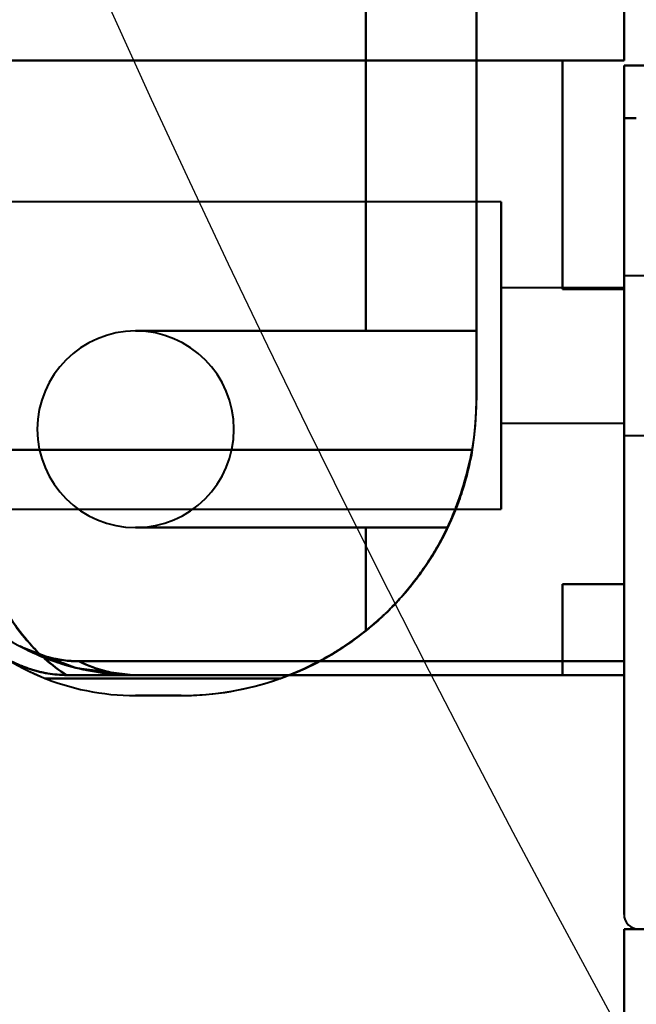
# Model space of a CAD drawing. Header units: millimetres. Extents: x -696 to 695, y -1041 to 611.
# Tile 3 of 90: x -560 to -535, y -290 to -250. Entities that reach past the tile are written whole.
import ezdxf

# ---------------------------------------------------------------- set-up
doc = ezdxf.new("R2010")
doc.units = ezdxf.units.MM
doc.layers.add('A-GENM', color=13, linetype='Continuous', lineweight=40)
doc.layers.add('G-IMPT', color=8, linetype='Continuous', lineweight=40)

# ---------------------------------------------------------------- blocks, each defined once
blk = doc.blocks.new('NEXA 400 CALQUES_dwg-748074-Niveau de réf_')
at = {"layer": 'G-IMPT'}
for p, q in [((-540, -257.415), (-564.498, -257.415)), ((-540, -257.415), (-564.498, -257.415)), ((-540, -257.415), (-564.498, -257.415)), ((-540, -257.415), (-564.498, -257.415)), ((-540, -257.415), (-540, -269.915)), ((-540, -257.415), (-540, -269.915)), ((-540, -257.415), (-540, -269.915)), ((-540, -257.415), (-540, -269.915)), ((-540, -257.415), (-540, -269.915)), ((-540, -257.415), (-540, -269.915)), ((-540, -257.415), (-540, -269.915)), ((-540, -257.415), (-540, -269.915)), ((-540, -269.915), (-540, -257.415)), ((-540, -269.915), (-540, -257.415)), ((-540, -269.915), (-540, -257.415)), ((-540, -269.915), (-540, -257.415)), ((-540, -269.915), (-540, -257.415)), ((-540, -269.915), (-540, -257.415)), ((-540, -269.915), (-540, -257.415)), ((-540, -269.915), (-540, -257.415)), ((-532.785, -260.415), (-535, -260.415)), ((-532.785, -260.415), (-535, -260.415)), ((-532.785, -260.415), (-535, -260.415)), ((-532.785, -260.415), (-535, -260.415)), ((-535, -260.415), (-535, -266.48)), ((-535, -260.415), (-535, -266.48)), ((-535, -260.415), (-535, -266.48)), ((-535, -260.415), (-535, -266.48)), ((-535, -266.915), (-535, -260.415)), ((-535, -266.915), (-535, -260.415)), ((-535, -266.915), (-535, -260.415)), ((-535, -266.915), (-535, -260.415)), ((-535, -266.915), (-535, -260.415)), ((-535, -266.915), (-535, -260.415)), ((-535, -266.915), (-535, -260.415)), ((-535, -266.915), (-535, -260.415)), ((-535, -260.915), (-540, -260.915)), ((-535, -260.915), (-540, -260.915)), ((-535, -260.915), (-540, -260.915)), ((-535, -260.915), (-540, -260.915)), ((-540, -260.915), (-540, -266.415)), ((-540, -260.915), (-540, -266.415)), ((-540, -260.915), (-540, -266.415)), ((-540, -260.915), (-540, -266.415)), ((-540, -260.915), (-540, -266.415)), ((-540, -260.915), (-540, -266.415)), ((-540, -260.915), (-540, -266.415)), ((-540, -260.915), (-540, -266.415)), ((-540, -266.415), (-540, -260.915)), ((-540, -266.415), (-540, -260.915)), ((-540, -266.415), (-540, -260.915)), ((-540, -266.415), (-540, -260.915)), ((-540, -266.415), (-540, -260.915)), ((-540, -266.415), (-540, -260.915)), ((-540, -266.415), (-540, -260.915)), ((-540, -266.415), (-540, -260.915)), ((-535, -260.851), (-535, -266.915)), ((-535, -260.851), (-535, -266.915)), ((-535, -260.851), (-535, -266.915)), ((-535, -260.851), (-535, -266.915)), ((-535, -260.915), (-535, -266.415)), ((-535, -260.915), (-535, -266.415)), ((-535, -260.915), (-535, -266.415)), ((-535, -260.915), (-535, -266.415)), ((-535, -260.915), (-535, -266.415)), ((-535, -260.915), (-535, -266.415)), ((-535, -260.915), (-535, -266.415)), ((-535, -260.915), (-535, -266.415)), ((-535, -266.415), (-535, -260.915)), ((-535, -266.415), (-535, -260.915)), ((-535, -266.415), (-535, -260.915)), ((-535, -266.415), (-535, -260.915)), ((-535, -266.415), (-535, -260.915)), ((-535, -266.415), (-535, -260.915)), ((-535, -266.415), (-535, -260.915)), ((-535, -266.415), (-535, -260.915)), ((-540, -266.415), (-535, -266.415)), ((-540, -266.415), (-535, -266.415)), ((-540, -266.415), (-535, -266.415)), ((-540, -266.415), (-535, -266.415)), ((-535, -266.48), (-535, -266.915)), ((-535, -266.48), (-535, -266.915)), ((-535, -266.48), (-535, -266.915)), ((-535, -266.48), (-535, -266.915)), ((-535, -266.915), (-532.785, -266.915)), ((-535, -266.915), (-532.785, -266.915)), ((-535, -266.915), (-532.785, -266.915)), ((-535, -266.915), (-532.785, -266.915)), ((-564.318, -269.915), (-540, -269.915)), ((-564.318, -269.915), (-540, -269.915)), ((-564.318, -269.915), (-540, -269.915)), ((-564.318, -269.915), (-540, -269.915)), ((-535, -276.105), (-535, -276.665)), ((-535, -276.105), (-535, -276.665)), ((-535, -276.105), (-535, -276.665)), ((-535, -276.105), (-535, -276.665)), ((-535, -276.665), (-535, -276.105)), ((-535, -276.665), (-535, -276.105)), ((-535, -276.665), (-535, -276.105)), ((-535, -276.665), (-535, -276.105)), ((-554.861, -276.665), (-535, -276.665)), ((-554.861, -276.665), (-535, -276.665))]:
    blk.add_line(p, q, dxfattribs=at)
at = {"layer": 'G-IMPT', "flags": 128}
for points in [[(-541, -265.485), (-541, -259.738), (-541, -253.992), (-541, -248.246), (-541, -242.5)], [(-541, -242.5), (-541, -248.246), (-541, -253.992), (-541, -259.738), (-541, -265.485)], [(-541, -265.485), (-541, -259.738), (-541, -253.992), (-541, -248.246), (-541, -242.5)], [(-541, -242.5), (-541, -248.246), (-541, -253.992), (-541, -259.738), (-541, -265.485)], [(-541, -242.5), (-541, -248.246), (-541, -253.992), (-541, -259.738), (-541, -265.485)], [(-541, -265.485), (-541, -259.738), (-541, -253.992), (-541, -248.246), (-541, -242.5)], [(-541, -242.5), (-541, -248.246), (-541, -253.992), (-541, -259.738), (-541, -265.485)], [(-541, -265.485), (-541, -259.738), (-541, -253.992), (-541, -248.246), (-541, -242.5)], [(-545.5, -262.665), (-545.5, -258.663), (-545.5, -254.661), (-545.5, -250.659), (-545.5, -246.657)], [(-545.5, -246.657), (-545.5, -250.659), (-545.5, -254.661), (-545.5, -258.663), (-545.5, -262.665)], [(-545.5, -262.665), (-545.5, -258.663), (-545.5, -254.661), (-545.5, -250.659), (-545.5, -246.657)], [(-545.5, -246.657), (-545.5, -250.659), (-545.5, -254.661), (-545.5, -258.663), (-545.5, -262.665)], [(-545.5, -262.665), (-545.5, -258.663), (-545.5, -254.661), (-545.5, -250.659), (-545.5, -246.657)], [(-545.5, -246.657), (-545.5, -250.659), (-545.5, -254.661), (-545.5, -258.663), (-545.5, -262.665)], [(-545.5, -262.665), (-545.5, -258.663), (-545.5, -254.661), (-545.5, -250.659), (-545.5, -246.657)], [(-545.5, -246.657), (-545.5, -250.659), (-545.5, -254.661), (-545.5, -258.663), (-545.5, -262.665)], [(-545.5, -262.665), (-545.5, -258.663), (-545.5, -254.661), (-545.5, -250.659), (-545.5, -246.657)], [(-545.5, -246.657), (-545.5, -250.659), (-545.5, -254.661), (-545.5, -258.663), (-545.5, -262.665)], [(-545.5, -262.665), (-545.5, -258.663), (-545.5, -254.661), (-545.5, -250.659), (-545.5, -246.657)], [(-545.5, -246.657), (-545.5, -250.659), (-545.5, -254.661), (-545.5, -258.663), (-545.5, -262.665)], [(-545.5, -262.665), (-545.5, -258.663), (-545.5, -254.661), (-545.5, -250.659), (-545.5, -246.657)], [(-545.5, -246.657), (-545.5, -250.659), (-545.5, -254.661), (-545.5, -258.663), (-545.5, -262.665)], [(-545.5, -262.665), (-545.5, -258.663), (-545.5, -254.661), (-545.5, -250.659), (-545.5, -246.657)], [(-545.5, -246.657), (-545.5, -250.659), (-545.5, -254.661), (-545.5, -258.663), (-545.5, -262.665)], [(-541, -262.665), (-541, -259.374), (-541, -256.083), (-541, -252.791), (-541, -249.5)], [(-541, -265.485), (-541, -261.488), (-541, -257.492), (-541, -253.496), (-541, -249.5)], [(-541, -249.5), (-541, -252.791), (-541, -256.083), (-541, -259.374), (-541, -262.665)], [(-541, -249.5), (-541, -253.496), (-541, -257.492), (-541, -261.488), (-541, -265.485)], [(-541, -262.665), (-541, -259.374), (-541, -256.083), (-541, -252.791), (-541, -249.5)], [(-541, -265.485), (-541, -261.488), (-541, -257.492), (-541, -253.496), (-541, -249.5)], [(-541, -249.5), (-541, -252.791), (-541, -256.083), (-541, -259.374), (-541, -262.665)], [(-541, -249.5), (-541, -253.496), (-541, -257.492), (-541, -261.488), (-541, -265.485)], [(-541, -262.665), (-541, -259.374), (-541, -256.083), (-541, -252.791), (-541, -249.5)], [(-541, -249.5), (-541, -253.496), (-541, -257.492), (-541, -261.488), (-541, -265.485)], [(-541, -265.485), (-541, -261.488), (-541, -257.492), (-541, -253.496), (-541, -249.5)], [(-541, -249.5), (-541, -252.791), (-541, -256.083), (-541, -259.374), (-541, -262.665)], [(-541, -262.665), (-541, -259.374), (-541, -256.083), (-541, -252.791), (-541, -249.5)], [(-541, -249.5), (-541, -253.496), (-541, -257.492), (-541, -261.488), (-541, -265.485)], [(-541, -265.485), (-541, -261.488), (-541, -257.492), (-541, -253.496), (-541, -249.5)], [(-541, -249.5), (-541, -252.791), (-541, -256.083), (-541, -259.374), (-541, -262.665)], [(-535, -249.4), (-535, -249.966), (-535, -250.533), (-535, -251.099), (-535, -251.665)], [(-535, -251.665), (-535, -251.099), (-535, -250.533), (-535, -249.966), (-535, -249.4)], [(-535, -249.4), (-535, -249.966), (-535, -250.533), (-535, -251.099), (-535, -251.665)], [(-535, -251.665), (-535, -251.099), (-535, -250.533), (-535, -249.966), (-535, -249.4)], [(-535, -249.4), (-535, -249.966), (-535, -250.533), (-535, -251.099), (-535, -251.665)], [(-535, -251.665), (-535, -251.099), (-535, -250.533), (-535, -249.966), (-535, -249.4)], [(-535, -249.4), (-535, -249.966), (-535, -250.533), (-535, -251.099), (-535, -251.665)], [(-535, -251.665), (-535, -251.099), (-535, -250.533), (-535, -249.966), (-535, -249.4)], [(-564.152, -251.665), (-557.489, -251.665), (-550.826, -251.665), (-544.163, -251.665), (-537.5, -251.665)], [(-537.5, -251.665), (-544.163, -251.665), (-550.826, -251.665), (-557.489, -251.665), (-564.152, -251.665)], [(-564.152, -251.665), (-557.489, -251.665), (-550.826, -251.665), (-544.163, -251.665), (-537.5, -251.665)], [(-537.5, -251.665), (-544.163, -251.665), (-550.826, -251.665), (-557.489, -251.665), (-564.152, -251.665)], [(-535, -251.665), (-542.288, -251.665), (-549.576, -251.665), (-556.864, -251.665), (-564.152, -251.665)], [(-564.152, -251.665), (-557.489, -251.665), (-550.826, -251.665), (-544.163, -251.665), (-537.5, -251.665)], [(-537.5, -251.665), (-544.163, -251.665), (-550.826, -251.665), (-557.489, -251.665), (-564.152, -251.665)], [(-564.152, -251.665), (-556.864, -251.665), (-549.576, -251.665), (-542.288, -251.665), (-535, -251.665)], [(-535, -251.665), (-542.288, -251.665), (-549.576, -251.665), (-556.864, -251.665), (-564.152, -251.665)], [(-564.152, -251.665), (-556.864, -251.665), (-549.576, -251.665), (-542.288, -251.665), (-535, -251.665)], [(-535, -251.665), (-542.288, -251.665), (-549.576, -251.665), (-556.864, -251.665), (-564.152, -251.665)], [(-564.152, -251.665), (-557.489, -251.665), (-550.826, -251.665), (-544.163, -251.665), (-537.5, -251.665)], [(-537.5, -251.665), (-544.163, -251.665), (-550.826, -251.665), (-557.489, -251.665), (-564.152, -251.665)], [(-564.152, -251.665), (-556.864, -251.665), (-549.576, -251.665), (-542.288, -251.665), (-535, -251.665)], [(-535, -251.665), (-542.288, -251.665), (-549.576, -251.665), (-556.864, -251.665), (-564.152, -251.665)], [(-564.152, -251.665), (-556.864, -251.665), (-549.576, -251.665), (-542.288, -251.665), (-535, -251.665)], [(-537.5, -251.665), (-537.5, -253.99), (-537.5, -256.315), (-537.5, -258.64), (-537.5, -260.965)], [(-537.5, -260.965), (-537.5, -258.64), (-537.5, -256.315), (-537.5, -253.99), (-537.5, -251.665)], [(-537.5, -251.665), (-537.5, -253.99), (-537.5, -256.315), (-537.5, -258.64), (-537.5, -260.965)], [(-537.5, -260.965), (-537.5, -258.64), (-537.5, -256.315), (-537.5, -253.99), (-537.5, -251.665)], [(-537.5, -251.665), (-537.5, -253.99), (-537.5, -256.315), (-537.5, -258.64), (-537.5, -260.965)], [(-537.5, -260.965), (-537.5, -258.64), (-537.5, -256.315), (-537.5, -253.99), (-537.5, -251.665)], [(-537.5, -251.665), (-537.5, -253.99), (-537.5, -256.315), (-537.5, -258.64), (-537.5, -260.965)], [(-537.5, -260.965), (-537.5, -258.64), (-537.5, -256.315), (-537.5, -253.99), (-537.5, -251.665)], [(-535, -251.865), (-535, -252.399), (-535, -252.933), (-535, -253.466), (-535, -254)], [(-535, -254), (-535, -253.466), (-535, -252.933), (-535, -252.399), (-535, -251.865)], [(-535, -251.865), (-534.5, -251.865), (-534, -251.865), (-533.5, -251.865), (-533, -251.865)], [(-533, -251.865), (-533.5, -251.865), (-534, -251.865), (-534.5, -251.865), (-535, -251.865)], [(-535, -251.865), (-535, -252.399), (-535, -252.933), (-535, -253.466), (-535, -254)], [(-535, -254), (-535, -253.466), (-535, -252.933), (-535, -252.399), (-535, -251.865)], [(-535, -251.865), (-534.5, -251.865), (-534, -251.865), (-533.5, -251.865), (-533, -251.865)], [(-533, -251.865), (-533.5, -251.865), (-534, -251.865), (-534.5, -251.865), (-535, -251.865)], [(-535, -254), (-535, -253.466), (-535, -252.933), (-535, -252.399), (-535, -251.865)], [(-535, -251.865), (-534.5, -251.865), (-534, -251.865), (-533.5, -251.865), (-533, -251.865)], [(-533, -251.865), (-533.5, -251.865), (-534, -251.865), (-534.5, -251.865), (-535, -251.865)], [(-535, -251.865), (-535, -252.399), (-535, -252.933), (-535, -253.466), (-535, -254)], [(-535, -254), (-535, -253.466), (-535, -252.933), (-535, -252.399), (-535, -251.865)], [(-535, -251.865), (-534.5, -251.865), (-534, -251.865), (-533.5, -251.865), (-533, -251.865)], [(-533, -251.865), (-533.5, -251.865), (-534, -251.865), (-534.5, -251.865), (-535, -251.865)], [(-535, -251.865), (-535, -252.399), (-535, -252.933), (-535, -253.466), (-535, -254)], [(-534.5, -254), (-534.625, -254), (-534.75, -254), (-534.875, -254), (-535, -254)], [(-535, -254), (-535, -262.1), (-535, -270.2), (-535, -278.3), (-535, -286.4)], [(-535, -286.4), (-535, -278.3), (-535, -270.2), (-535, -262.1), (-535, -254)], [(-535, -254), (-534.875, -254), (-534.75, -254), (-534.625, -254), (-534.5, -254)], [(-534.5, -254), (-534.625, -254), (-534.75, -254), (-534.875, -254), (-535, -254)], [(-535, -254), (-534.875, -254), (-534.75, -254), (-534.625, -254), (-534.5, -254)], [(-535, -254), (-535, -259.526), (-535, -265.052), (-535, -270.579), (-535, -276.105)], [(-535, -276.105), (-535, -270.579), (-535, -265.052), (-535, -259.526), (-535, -254)], [(-535, -254), (-535, -262.1), (-535, -270.2), (-535, -278.3), (-535, -286.4)], [(-535, -286.4), (-535, -278.3), (-535, -270.2), (-535, -262.1), (-535, -254)], [(-535, -254), (-535, -259.526), (-535, -265.052), (-535, -270.579), (-535, -276.105)], [(-535, -276.105), (-535, -270.579), (-535, -265.052), (-535, -259.526), (-535, -254)], [(-535, -276.105), (-535, -270.579), (-535, -265.052), (-535, -259.526), (-535, -254)], [(-535, -254), (-535, -259.526), (-535, -265.052), (-535, -270.579), (-535, -276.105)], [(-535, -276.105), (-535, -270.579), (-535, -265.052), (-535, -259.526), (-535, -254)], [(-535, -254), (-535, -259.526), (-535, -265.052), (-535, -270.579), (-535, -276.105)], [(-535, -260.965), (-535.625, -260.965), (-536.25, -260.965), (-536.875, -260.965), (-537.5, -260.965)], [(-537.5, -260.965), (-536.875, -260.965), (-536.25, -260.965), (-535.625, -260.965), (-535, -260.965)], [(-535, -260.965), (-535.625, -260.965), (-536.25, -260.965), (-536.875, -260.965), (-537.5, -260.965)], [(-537.5, -260.965), (-536.875, -260.965), (-536.25, -260.965), (-535.625, -260.965), (-535, -260.965)], [(-537.5, -260.965), (-536.875, -260.965), (-536.25, -260.965), (-535.625, -260.965), (-535, -260.965)], [(-535, -260.965), (-535.625, -260.965), (-536.25, -260.965), (-536.875, -260.965), (-537.5, -260.965)], [(-537.5, -260.965), (-536.875, -260.965), (-536.25, -260.965), (-535.625, -260.965), (-535, -260.965)], [(-535, -260.965), (-535.625, -260.965), (-536.25, -260.965), (-536.875, -260.965), (-537.5, -260.965)], [(-535, -272.965), (-535, -269.965), (-535, -266.965), (-535, -263.965), (-535, -260.965)], [(-535, -260.965), (-535, -263.965), (-535, -266.965), (-535, -269.965), (-535, -272.965)], [(-535, -272.965), (-535, -269.965), (-535, -266.965), (-535, -263.965), (-535, -260.965)], [(-535, -260.965), (-535, -263.965), (-535, -266.965), (-535, -269.965), (-535, -272.965)], [(-535, -260.965), (-535, -263.965), (-535, -266.965), (-535, -269.965), (-535, -272.965)], [(-535, -272.965), (-535, -269.965), (-535, -266.965), (-535, -263.965), (-535, -260.965)], [(-535, -260.965), (-535, -263.965), (-535, -266.965), (-535, -269.965), (-535, -272.965)], [(-535, -272.965), (-535, -269.965), (-535, -266.965), (-535, -263.965), (-535, -260.965)], [(-554.861, -262.665), (-551.396, -262.665), (-547.93, -262.665), (-544.465, -262.665), (-541, -262.665)], [(-541, -262.665), (-544.465, -262.665), (-547.93, -262.665), (-551.396, -262.665), (-554.861, -262.665)], [(-554.861, -262.665), (-552.521, -262.665), (-550.18, -262.665), (-547.84, -262.665), (-545.5, -262.665)], [(-545.5, -262.665), (-547.84, -262.665), (-550.18, -262.665), (-552.521, -262.665), (-554.861, -262.665)], [(-554.861, -262.665), (-552.521, -262.665), (-550.18, -262.665), (-547.84, -262.665), (-545.5, -262.665)], [(-545.5, -262.665), (-547.84, -262.665), (-550.18, -262.665), (-552.521, -262.665), (-554.861, -262.665)], [(-554.861, -262.665), (-552.521, -262.665), (-550.18, -262.665), (-547.84, -262.665), (-545.5, -262.665)], [(-545.5, -262.665), (-547.84, -262.665), (-550.18, -262.665), (-552.521, -262.665), (-554.861, -262.665)], [(-554.861, -262.665), (-552.521, -262.665), (-550.18, -262.665), (-547.84, -262.665), (-545.5, -262.665)], [(-545.5, -262.665), (-547.84, -262.665), (-550.18, -262.665), (-552.521, -262.665), (-554.861, -262.665)], [(-554.861, -262.665), (-551.396, -262.665), (-547.93, -262.665), (-544.465, -262.665), (-541, -262.665)], [(-541, -262.665), (-544.465, -262.665), (-547.93, -262.665), (-551.396, -262.665), (-554.861, -262.665)], [(-554.861, -262.665), (-551.396, -262.665), (-547.93, -262.665), (-544.465, -262.665), (-541, -262.665)], [(-541, -262.665), (-544.465, -262.665), (-547.93, -262.665), (-551.396, -262.665), (-554.861, -262.665)], [(-554.861, -262.665), (-552.521, -262.665), (-550.18, -262.665), (-547.84, -262.665), (-545.5, -262.665)], [(-545.5, -262.665), (-547.84, -262.665), (-550.18, -262.665), (-552.521, -262.665), (-554.861, -262.665)], [(-554.861, -262.665), (-552.521, -262.665), (-550.18, -262.665), (-547.84, -262.665), (-545.5, -262.665)], [(-545.5, -262.665), (-547.84, -262.665), (-550.18, -262.665), (-552.521, -262.665), (-554.861, -262.665)], [(-554.861, -262.665), (-552.521, -262.665), (-550.18, -262.665), (-547.84, -262.665), (-545.5, -262.665)], [(-545.5, -262.665), (-547.84, -262.665), (-550.18, -262.665), (-552.521, -262.665), (-554.861, -262.665)], [(-554.861, -262.665), (-552.521, -262.665), (-550.18, -262.665), (-547.84, -262.665), (-545.5, -262.665)], [(-545.5, -262.665), (-547.84, -262.665), (-550.18, -262.665), (-552.521, -262.665), (-554.861, -262.665)], [(-554.861, -262.665), (-551.396, -262.665), (-547.93, -262.665), (-544.465, -262.665), (-541, -262.665)], [(-541, -262.665), (-544.465, -262.665), (-547.93, -262.665), (-551.396, -262.665), (-554.861, -262.665)], [(-561.861, -267.5), (-556.688, -267.5), (-551.515, -267.5), (-546.343, -267.5), (-541.17, -267.5)], [(-541.17, -267.5), (-546.343, -267.5), (-551.515, -267.5), (-556.688, -267.5), (-561.861, -267.5)], [(-561.861, -267.5), (-556.688, -267.5), (-551.515, -267.5), (-546.343, -267.5), (-541.17, -267.5)], [(-541.17, -267.5), (-546.343, -267.5), (-551.515, -267.5), (-556.688, -267.5), (-561.861, -267.5)], [(-541.17, -267.5), (-546.343, -267.5), (-551.515, -267.5), (-556.688, -267.5), (-561.861, -267.5)], [(-561.861, -267.5), (-556.688, -267.5), (-551.515, -267.5), (-546.343, -267.5), (-541.17, -267.5)], [(-541.17, -267.5), (-546.343, -267.5), (-551.515, -267.5), (-556.688, -267.5), (-561.861, -267.5)], [(-561.861, -267.5), (-556.688, -267.5), (-551.515, -267.5), (-546.343, -267.5), (-541.17, -267.5)], [(-545.5, -270.665), (-547.84, -270.665), (-550.18, -270.665), (-552.521, -270.665), (-554.861, -270.665)], [(-554.861, -270.665), (-551.689, -270.665), (-548.517, -270.665), (-545.346, -270.665), (-542.174, -270.665)], [(-542.174, -270.665), (-545.346, -270.665), (-548.517, -270.665), (-551.689, -270.665), (-554.861, -270.665)], [(-554.861, -270.665), (-552.521, -270.665), (-550.18, -270.665), (-547.84, -270.665), (-545.5, -270.665)], [(-545.5, -270.665), (-547.84, -270.665), (-550.18, -270.665), (-552.521, -270.665), (-554.861, -270.665)], [(-554.861, -270.665), (-552.521, -270.665), (-550.18, -270.665), (-547.84, -270.665), (-545.5, -270.665)], [(-545.5, -270.665), (-547.84, -270.665), (-550.18, -270.665), (-552.521, -270.665), (-554.861, -270.665)], [(-554.861, -270.665), (-551.689, -270.665), (-548.517, -270.665), (-545.346, -270.665), (-542.174, -270.665)], [(-542.174, -270.665), (-545.346, -270.665), (-548.517, -270.665), (-551.689, -270.665), (-554.861, -270.665)], [(-554.861, -270.665), (-552.521, -270.665), (-550.18, -270.665), (-547.84, -270.665), (-545.5, -270.665)], [(-545.5, -270.665), (-547.84, -270.665), (-550.18, -270.665), (-552.521, -270.665), (-554.861, -270.665)], [(-554.861, -270.665), (-552.521, -270.665), (-550.18, -270.665), (-547.84, -270.665), (-545.5, -270.665)], [(-542.174, -270.665), (-545.346, -270.665), (-548.517, -270.665), (-551.689, -270.665), (-554.861, -270.665)], [(-554.861, -270.665), (-551.689, -270.665), (-548.517, -270.665), (-545.346, -270.665), (-542.174, -270.665)], [(-545.5, -270.665), (-547.84, -270.665), (-550.18, -270.665), (-552.521, -270.665), (-554.861, -270.665)], [(-554.861, -270.665), (-552.521, -270.665), (-550.18, -270.665), (-547.84, -270.665), (-545.5, -270.665)], [(-545.5, -270.665), (-547.84, -270.665), (-550.18, -270.665), (-552.521, -270.665), (-554.861, -270.665)], [(-554.861, -270.665), (-552.521, -270.665), (-550.18, -270.665), (-547.84, -270.665), (-545.5, -270.665)], [(-542.174, -270.665), (-545.346, -270.665), (-548.517, -270.665), (-551.689, -270.665), (-554.861, -270.665)], [(-554.861, -270.665), (-551.689, -270.665), (-548.517, -270.665), (-545.346, -270.665), (-542.174, -270.665)], [(-545.5, -270.665), (-547.84, -270.665), (-550.18, -270.665), (-552.521, -270.665), (-554.861, -270.665)], [(-554.861, -270.665), (-552.521, -270.665), (-550.18, -270.665), (-547.84, -270.665), (-545.5, -270.665)], [(-545.5, -270.665), (-547.84, -270.665), (-550.18, -270.665), (-552.521, -270.665), (-554.861, -270.665)], [(-554.861, -270.665), (-552.521, -270.665), (-550.18, -270.665), (-547.84, -270.665), (-545.5, -270.665)], [(-545.5, -270.665), (-545.5, -271.714), (-545.5, -272.762), (-545.5, -273.811), (-545.5, -274.859)], [(-545.5, -274.859), (-545.5, -273.811), (-545.5, -272.762), (-545.5, -271.714), (-545.5, -270.665)], [(-545.5, -270.665), (-545.5, -271.714), (-545.5, -272.762), (-545.5, -273.811), (-545.5, -274.859)], [(-545.5, -274.859), (-545.5, -273.811), (-545.5, -272.762), (-545.5, -271.714), (-545.5, -270.665)], [(-545.5, -270.665), (-545.5, -271.714), (-545.5, -272.762), (-545.5, -273.811), (-545.5, -274.859)], [(-545.5, -274.859), (-545.5, -273.811), (-545.5, -272.762), (-545.5, -271.714), (-545.5, -270.665)], [(-545.5, -270.665), (-545.5, -271.714), (-545.5, -272.762), (-545.5, -273.811), (-545.5, -274.859)], [(-545.5, -274.859), (-545.5, -273.811), (-545.5, -272.762), (-545.5, -271.714), (-545.5, -270.665)], [(-545.5, -274.859), (-545.5, -273.811), (-545.5, -272.762), (-545.5, -271.714), (-545.5, -270.665)], [(-545.5, -270.665), (-545.5, -271.714), (-545.5, -272.762), (-545.5, -273.811), (-545.5, -274.859)], [(-545.5, -274.859), (-545.5, -273.811), (-545.5, -272.762), (-545.5, -271.714), (-545.5, -270.665)], [(-545.5, -270.665), (-545.5, -271.714), (-545.5, -272.762), (-545.5, -273.811), (-545.5, -274.859)], [(-545.5, -274.859), (-545.5, -273.811), (-545.5, -272.762), (-545.5, -271.714), (-545.5, -270.665)], [(-545.5, -270.665), (-545.5, -271.714), (-545.5, -272.762), (-545.5, -273.811), (-545.5, -274.859)], [(-545.5, -274.859), (-545.5, -273.811), (-545.5, -272.762), (-545.5, -271.714), (-545.5, -270.665)], [(-545.5, -270.665), (-545.5, -271.714), (-545.5, -272.762), (-545.5, -273.811), (-545.5, -274.859)], [(-535, -272.965), (-535.625, -272.965), (-536.25, -272.965), (-536.875, -272.965), (-537.5, -272.965)], [(-537.5, -272.965), (-536.875, -272.965), (-536.25, -272.965), (-535.625, -272.965), (-535, -272.965)], [(-537.5, -272.965), (-537.5, -273.89), (-537.5, -274.815), (-537.5, -275.74), (-537.5, -276.665)], [(-537.5, -276.665), (-537.5, -275.74), (-537.5, -274.815), (-537.5, -273.89), (-537.5, -272.965)], [(-535, -272.965), (-535.625, -272.965), (-536.25, -272.965), (-536.875, -272.965), (-537.5, -272.965)], [(-537.5, -272.965), (-536.875, -272.965), (-536.25, -272.965), (-535.625, -272.965), (-535, -272.965)], [(-537.5, -272.965), (-537.5, -273.89), (-537.5, -274.815), (-537.5, -275.74), (-537.5, -276.665)], [(-537.5, -276.665), (-537.5, -275.74), (-537.5, -274.815), (-537.5, -273.89), (-537.5, -272.965)], [(-535, -272.965), (-535.625, -272.965), (-536.25, -272.965), (-536.875, -272.965), (-537.5, -272.965)], [(-537.5, -272.965), (-537.5, -273.89), (-537.5, -274.815), (-537.5, -275.74), (-537.5, -276.665)], [(-537.5, -276.665), (-537.5, -275.74), (-537.5, -274.815), (-537.5, -273.89), (-537.5, -272.965)], [(-537.5, -272.965), (-536.875, -272.965), (-536.25, -272.965), (-535.625, -272.965), (-535, -272.965)], [(-535, -272.965), (-535.625, -272.965), (-536.25, -272.965), (-536.875, -272.965), (-537.5, -272.965)], [(-537.5, -272.965), (-537.5, -273.89), (-537.5, -274.815), (-537.5, -275.74), (-537.5, -276.665)], [(-537.5, -276.665), (-537.5, -275.74), (-537.5, -274.815), (-537.5, -273.89), (-537.5, -272.965)], [(-537.5, -272.965), (-536.875, -272.965), (-536.25, -272.965), (-535.625, -272.965), (-535, -272.965)], [(-559.575, -275.484), (-557.273, -276.368), (-554.861, -276.665)], [(-559.575, -275.484), (-557.273, -276.368), (-554.861, -276.665)], [(-535, -276.105), (-540.543, -276.105), (-546.085, -276.105), (-551.628, -276.105), (-557.17, -276.105)], [(-557.17, -276.105), (-551.628, -276.105), (-546.085, -276.105), (-540.543, -276.105), (-535, -276.105)], [(-535, -276.105), (-540.543, -276.105), (-546.085, -276.105), (-551.628, -276.105), (-557.17, -276.105)], [(-557.17, -276.105), (-551.628, -276.105), (-546.085, -276.105), (-540.543, -276.105), (-535, -276.105)], [(-557.17, -276.105), (-551.628, -276.105), (-546.085, -276.105), (-540.543, -276.105), (-535, -276.105)], [(-535, -276.105), (-540.543, -276.105), (-546.085, -276.105), (-551.628, -276.105), (-557.17, -276.105)], [(-557.17, -276.105), (-551.628, -276.105), (-546.085, -276.105), (-540.543, -276.105), (-535, -276.105)], [(-535, -276.105), (-540.543, -276.105), (-546.085, -276.105), (-551.628, -276.105), (-557.17, -276.105)], [(-548.974, -276.8), (-551.365, -276.8), (-553.755, -276.8), (-556.146, -276.8), (-558.536, -276.8)], [(-558.536, -276.8), (-556.146, -276.8), (-553.755, -276.8), (-551.365, -276.8), (-548.974, -276.8)], [(-548.974, -276.8), (-551.365, -276.8), (-553.755, -276.8), (-556.146, -276.8), (-558.536, -276.8)], [(-558.536, -276.8), (-556.146, -276.8), (-553.755, -276.8), (-551.365, -276.8), (-548.974, -276.8)], [(-558.536, -276.8), (-556.146, -276.8), (-553.755, -276.8), (-551.365, -276.8), (-548.974, -276.8)], [(-548.974, -276.8), (-551.365, -276.8), (-553.755, -276.8), (-556.146, -276.8), (-558.536, -276.8)], [(-558.536, -276.8), (-556.146, -276.8), (-553.755, -276.8), (-551.365, -276.8), (-548.974, -276.8)], [(-548.974, -276.8), (-551.365, -276.8), (-553.755, -276.8), (-556.146, -276.8), (-558.536, -276.8)], [(-557.661, -276.665), (-555.399, -276.665), (-553.138, -276.665), (-550.876, -276.665), (-548.615, -276.665)], [(-548.615, -276.665), (-550.876, -276.665), (-553.138, -276.665), (-555.399, -276.665), (-557.661, -276.665)], [(-557.661, -276.665), (-555.399, -276.665), (-553.138, -276.665), (-550.876, -276.665), (-548.615, -276.665)], [(-548.615, -276.665), (-550.876, -276.665), (-553.138, -276.665), (-555.399, -276.665), (-557.661, -276.665)], [(-548.615, -276.665), (-550.876, -276.665), (-553.138, -276.665), (-555.399, -276.665), (-557.661, -276.665)], [(-557.661, -276.665), (-555.399, -276.665), (-553.138, -276.665), (-550.876, -276.665), (-548.615, -276.665)], [(-548.615, -276.665), (-550.876, -276.665), (-553.138, -276.665), (-555.399, -276.665), (-557.661, -276.665)], [(-557.661, -276.665), (-555.399, -276.665), (-553.138, -276.665), (-550.876, -276.665), (-548.615, -276.665)], [(-537.5, -276.665), (-541.84, -276.665), (-546.18, -276.665), (-550.521, -276.665), (-554.861, -276.665)], [(-554.861, -276.665), (-549.896, -276.665), (-544.93, -276.665), (-539.965, -276.665), (-535, -276.665)], [(-535, -276.665), (-539.965, -276.665), (-544.93, -276.665), (-549.896, -276.665), (-554.861, -276.665)], [(-554.861, -276.665), (-550.521, -276.665), (-546.18, -276.665), (-541.84, -276.665), (-537.5, -276.665)], [(-537.5, -276.665), (-541.84, -276.665), (-546.18, -276.665), (-550.521, -276.665), (-554.861, -276.665)], [(-554.861, -276.665), (-549.896, -276.665), (-544.93, -276.665), (-539.965, -276.665), (-535, -276.665)], [(-535, -276.665), (-539.965, -276.665), (-544.93, -276.665), (-549.896, -276.665), (-554.861, -276.665)], [(-554.861, -276.665), (-550.521, -276.665), (-546.18, -276.665), (-541.84, -276.665), (-537.5, -276.665)], [(-554.861, -276.665), (-549.896, -276.665), (-544.93, -276.665), (-539.965, -276.665), (-535, -276.665)], [(-537.5, -276.665), (-541.84, -276.665), (-546.18, -276.665), (-550.521, -276.665), (-554.861, -276.665)], [(-554.861, -276.665), (-550.521, -276.665), (-546.18, -276.665), (-541.84, -276.665), (-537.5, -276.665)], [(-535, -276.665), (-539.965, -276.665), (-544.93, -276.665), (-549.896, -276.665), (-554.861, -276.665)], [(-554.861, -276.665), (-549.896, -276.665), (-544.93, -276.665), (-539.965, -276.665), (-535, -276.665)], [(-537.5, -276.665), (-541.84, -276.665), (-546.18, -276.665), (-550.521, -276.665), (-554.861, -276.665)], [(-554.861, -276.665), (-550.521, -276.665), (-546.18, -276.665), (-541.84, -276.665), (-537.5, -276.665)], [(-535, -276.665), (-539.965, -276.665), (-544.93, -276.665), (-549.896, -276.665), (-554.861, -276.665)], [(-553.015, -277.5), (-553.477, -277.5), (-553.938, -277.5), (-554.399, -277.5), (-554.861, -277.5)], [(-554.861, -277.5), (-554.399, -277.5), (-553.938, -277.5), (-553.477, -277.5), (-553.015, -277.5)], [(-553.015, -277.5), (-553.477, -277.5), (-553.938, -277.5), (-554.399, -277.5), (-554.861, -277.5)], [(-554.861, -277.5), (-554.399, -277.5), (-553.938, -277.5), (-553.477, -277.5), (-553.015, -277.5)], [(-553.015, -277.5), (-553.477, -277.5), (-553.938, -277.5), (-554.399, -277.5), (-554.861, -277.5)], [(-554.861, -277.5), (-554.399, -277.5), (-553.938, -277.5), (-553.477, -277.5), (-553.015, -277.5)], [(-553.015, -277.5), (-553.477, -277.5), (-553.938, -277.5), (-554.399, -277.5), (-554.861, -277.5)], [(-554.861, -277.5), (-554.399, -277.5), (-553.938, -277.5), (-553.477, -277.5), (-553.015, -277.5)], [(-554.861, -277.5), (-554.399, -277.5), (-553.938, -277.5), (-553.477, -277.5), (-553.015, -277.5)], [(-553.015, -277.5), (-553.477, -277.5), (-553.938, -277.5), (-554.399, -277.5), (-554.861, -277.5)], [(-554.861, -277.5), (-554.399, -277.5), (-553.938, -277.5), (-553.477, -277.5), (-553.015, -277.5)], [(-553.015, -277.5), (-553.477, -277.5), (-553.938, -277.5), (-554.399, -277.5), (-554.861, -277.5)], [(-554.861, -277.5), (-554.399, -277.5), (-553.938, -277.5), (-553.477, -277.5), (-553.015, -277.5)], [(-553.015, -277.5), (-553.477, -277.5), (-553.938, -277.5), (-554.399, -277.5), (-554.861, -277.5)], [(-554.861, -277.5), (-554.399, -277.5), (-553.938, -277.5), (-553.477, -277.5), (-553.015, -277.5)], [(-553.015, -277.5), (-553.477, -277.5), (-553.938, -277.5), (-554.399, -277.5), (-554.861, -277.5)]]:
    blk.add_lwpolyline(points, dxfattribs=at)
at = {"layer": 'G-IMPT'}
for centre, radius, start, end in [((-196.016, -277.5), 365.984, 173.25266, 178.40374), ((-196.016, -277.5), 365.984, 173.25266, 178.40374), ((-196.016, -277.5), 365.984, 173.25266, 178.40374), ((-196.016, -277.5), 365.984, 173.25266, 178.40374), ((-196.016, -277.5), 365.984, 173.25266, 178.40374), ((-196.016, -277.5), 365.984, 173.25266, 178.40374), ((-196.016, -277.5), 365.984, 173.25266, 178.40374), ((-196.016, -277.5), 365.984, 173.25266, 178.40374), ((-554.861, -266.665), 4, 90, 270), ((-554.861, -266.665), 4, 90, 270), ((-554.861, -266.665), 4, 90, 270), ((-554.861, -266.665), 4, 90, 270), ((-554.861, -266.665), 4, 90, 270), ((-554.861, -266.665), 4, 90, 270), ((-554.861, -266.665), 4, 90, 270), ((-554.861, -266.665), 4, 90, 270), ((-554.861, -266.665), 4, 90, 270), ((-554.861, -266.665), 4, 90, 270), ((-554.861, -266.665), 4, 90, 270), ((-554.861, -266.665), 4, 90, 270), ((-554.861, -266.665), 4, 90, 270), ((-554.861, -266.665), 4, 90, 270), ((-554.861, -266.665), 4, 90, 270), ((-554.861, -266.665), 4, 90, 270), ((-554.861, -266.665), 4, 90, 270), ((-554.861, -266.665), 4, 90, 270), ((-554.861, -266.665), 4, 90, 270), ((-554.861, -266.665), 4, 90, 270), ((-554.861, -266.665), 4, 90, 270), ((-554.861, -266.665), 4, 90, 270), ((-554.861, -266.665), 4, 90, 270), ((-554.861, -266.665), 4, 90, 270), ((-554.861, -266.665), 4, 90, 270), ((-554.861, -266.665), 4, 90, 270), ((-554.861, -266.665), 4, 90, 270), ((-554.861, -266.665), 4, 90, 270), ((-554.861, -266.665), 4, 90, 270), ((-554.861, -266.665), 4, 90, 270), ((-554.861, -266.665), 4, 90, 270), ((-554.861, -266.665), 4, 90, 270), ((-554.861, -266.665), 4, 270, 90), ((-554.861, -266.665), 4, 270, 90), ((-554.861, -266.665), 4, 270, 90), ((-554.861, -266.665), 4, 270, 90), ((-554.861, -266.665), 4, 270, 90), ((-554.861, -266.665), 4, 270, 90), ((-554.861, -266.665), 4, 270, 90), ((-554.861, -266.665), 4, 270, 90), ((-553.015, -265.485), 12.015, 291.4842, 0), ((-553.015, -265.485), 12.015, 291.4842, 360), ((-553.015, -265.485), 12.015, 291.4842, 0), ((-553.015, -265.485), 12.015, 291.4842, 0), ((-553.015, -265.485), 12.015, 291.4842, 0), ((-553.015, -265.485), 12.015, 291.4842, 0), ((-553.015, -265.485), 12.015, 291.4842, 0), ((-553.015, -265.485), 12.015, 291.4842, 0), ((-553.015, -265.485), 12.015, 350.3436, 0), ((-553.015, -265.485), 12.015, 350.3436, 0), ((-553.015, -265.485), 12.015, 350.3436, 0), ((-553.015, -265.485), 12.015, 350.3436, 0), ((-553.015, -265.485), 12.015, 350.3436, 0), ((-553.015, -265.485), 12.015, 350.3436, 0), ((-553.015, -265.485), 12.015, 350.3436, 360), ((-553.015, -265.485), 12.015, 350.3436, 360), ((-554.861, -266.665), 10, 178.4037, 270), ((-554.861, -266.665), 10, 178.4037, 270), ((-554.861, -266.665), 10, 178.4037, 270), ((-554.861, -266.665), 10, 178.4037, 270), ((-554.861, -266.665), 10, 178.4037, 270), ((-554.861, -266.665), 10, 178.4037, 270), ((-554.861, -266.665), 10, 178.4037, 270), ((-554.861, -266.665), 10, 178.4037, 270), ((-554.861, -267.5), 10, 178.4037, 248.4348), ((-554.861, -267.5), 10, 178.4037, 248.4348), ((-554.861, -267.5), 10, 178.4037, 270), ((-554.861, -267.5), 10, 178.4037, 270), ((-554.861, -267.5), 10, 178.4037, 270), ((-554.861, -267.5), 10, 178.4037, 270), ((-554.861, -267.5), 10, 178.4037, 248.4348), ((-554.861, -267.5), 10, 178.4037, 248.4348), ((-554.861, -267.5), 10, 178.4037, 270), ((-554.861, -267.5), 10, 178.4037, 270), ((-554.861, -267.5), 10, 178.4037, 270), ((-554.861, -267.5), 10, 178.4037, 270), ((-554.861, -267.5), 10, 178.4037, 270), ((-554.861, -267.5), 10, 178.4037, 270), ((-554.861, -267.5), 10, 178.4037, 248.4348), ((-554.861, -267.5), 10, 178.4037, 248.4348), ((-554.861, -267.5), 10, 178.4037, 270), ((-554.861, -267.5), 10, 178.4037, 270), ((-554.861, -267.5), 10, 178.4037, 270), ((-554.861, -267.5), 10, 178.4037, 270), ((-554.861, -267.5), 10, 178.4037, 248.4348), ((-554.861, -267.5), 10, 178.4037, 248.4348), ((-554.861, -267.5), 10, 178.4037, 270), ((-554.861, -267.5), 10, 178.4037, 270), ((-553.015, -265.485), 12.015, 270, 334.4586), ((-553.015, -265.485), 12.015, 270, 334.4586), ((-553.015, -265.485), 12.015, 270, 334.4586), ((-553.015, -265.485), 12.015, 270, 334.4586), ((-553.015, -265.485), 12.015, 270, 334.4586), ((-553.015, -265.485), 12.015, 270, 334.4586), ((-553.015, -265.485), 12.015, 270, 334.4586), ((-553.015, -265.485), 12.015, 270, 334.4586), ((-553.015, -265.485), 12.015, 270, 308.7176), ((-553.015, -265.485), 12.015, 270, 308.7176), ((-553.015, -265.485), 12.015, 270, 308.7176), ((-553.015, -265.485), 12.015, 270, 308.7176), ((-553.015, -265.485), 12.015, 270, 308.7176), ((-553.015, -265.485), 12.015, 270, 308.7176), ((-553.015, -265.485), 12.015, 270, 308.7176), ((-553.015, -265.485), 12.015, 270, 308.7176), ((-553.015, -265.485), 12.015, 289.6539, 308.7176), ((-553.015, -265.485), 12.015, 289.6539, 308.7176), ((-553.015, -265.485), 12.015, 289.6539, 308.7176), ((-553.015, -265.485), 12.015, 289.6539, 308.7176), ((-553.015, -265.485), 12.015, 289.6539, 308.7176), ((-553.015, -265.485), 12.015, 289.6539, 308.7176), ((-553.015, -265.485), 12.015, 289.6539, 308.7176), ((-553.015, -265.485), 12.015, 289.6539, 308.7176), ((-534.4, -286.4), 0.6, 180, 270), ((-534.4, -286.4), 0.6, 180, 270), ((-534.4, -286.4), 0.6, 180, 270), ((-534.4, -286.4), 0.6, 180, 270)]:
    blk.add_arc(centre, radius, start, end, dxfattribs=at)
for points in [[(-561.861, -267.5), (-561.861, -268.466), (-561.663, -270.398), (-560.8, -273.054), (-559.441, -275.248), (-558.28, -276.279), (-557.661, -276.665)], [(-557.661, -276.665), (-558.28, -276.279), (-559.441, -275.248), (-560.8, -273.054), (-561.663, -270.398), (-561.861, -268.466), (-561.861, -267.5)], [(-561.861, -267.5), (-561.861, -268.466), (-561.663, -270.398), (-560.8, -273.054), (-559.441, -275.248), (-558.28, -276.279), (-557.661, -276.665)], [(-557.661, -276.665), (-558.28, -276.279), (-559.441, -275.248), (-560.8, -273.054), (-561.663, -270.398), (-561.861, -268.466), (-561.861, -267.5)], [(-554.861, -276.665), (-555.27, -276.665), (-556.088, -276.615), (-557.297, -276.39), (-558.469, -276.018), (-559.215, -275.677), (-559.576, -275.484)], [(-554.861, -276.665), (-555.27, -276.665), (-556.088, -276.615), (-557.297, -276.39), (-558.469, -276.018), (-559.215, -275.677), (-559.576, -275.484)], [(-559.576, -275.484), (-559.205, -275.682), (-558.423, -275.991), (-557.59, -276.102), (-557.17, -276.104)], [(-557.17, -276.104), (-557.59, -276.102), (-558.423, -275.991), (-559.205, -275.682), (-559.576, -275.484)], [(-559.576, -275.484), (-559.205, -275.682), (-558.423, -275.991), (-557.59, -276.102), (-557.17, -276.104)], [(-557.17, -276.104), (-557.59, -276.102), (-558.423, -275.991), (-559.205, -275.682), (-559.576, -275.484)], [(-554.861, -276.665), (-555.057, -276.665), (-555.449, -276.642), (-556.033, -276.536), (-556.61, -276.36), (-556.985, -276.197), (-557.17, -276.105)], [(-554.861, -276.665), (-555.057, -276.665), (-555.449, -276.642), (-556.033, -276.536), (-556.61, -276.36), (-556.985, -276.197), (-557.17, -276.105)]]:
    blk.add_open_spline(points, degree=3, dxfattribs=at)
for points, knots in [([(-557.661, -276.665), (-558.293, -276.279), (-559.142, -275.505), (-560.113, -274.151), (-560.732, -272.996), (-561.227, -271.726), (-561.716, -269.915), (-561.858, -268.466), (-561.861, -267.5)], [0, 0, 0, 0, 0.25, 0.375, 0.5, 0.625, 0.75, 1, 1, 1, 1]), ([(-561.861, -267.5), (-561.853, -268.466), (-561.708, -269.915), (-561.223, -271.726), (-560.733, -272.996), (-560.117, -274.151), (-559.15, -275.505), (-558.297, -276.279), (-557.661, -276.665)], [0, 0, 0, 0, 0.25, 0.375, 0.5, 0.625, 0.75, 1, 1, 1, 1]), ([(-557.661, -276.665), (-558.293, -276.279), (-559.142, -275.505), (-560.113, -274.151), (-560.732, -272.996), (-561.227, -271.726), (-561.716, -269.915), (-561.858, -268.466), (-561.861, -267.5)], [0, 0, 0, 0, 0.25, 0.375, 0.5, 0.625, 0.75, 1, 1, 1, 1]), ([(-561.861, -267.5), (-561.853, -268.466), (-561.708, -269.915), (-561.223, -271.726), (-560.733, -272.996), (-560.117, -274.151), (-559.15, -275.505), (-558.297, -276.279), (-557.661, -276.665)], [0, 0, 0, 0, 0.25, 0.375, 0.5, 0.625, 0.75, 1, 1, 1, 1]), ([(-541.17, -267.5), (-541.28, -268.069), (-541.492, -268.906), (-541.87, -269.971), (-542.197, -270.738), (-542.584, -271.474), (-543.028, -272.175), (-543.506, -272.831), (-543.997, -273.436), (-544.499, -273.981), (-545.204, -274.639), (-546.135, -275.365), (-547.328, -276.109), (-548.177, -276.497), (-548.615, -276.665)], [0, 0, 0, 0, 0.125, 0.1875, 0.25, 0.3125, 0.375, 0.4375, 0.5, 0.5625, 0.625, 0.75, 0.875, 1, 1, 1, 1]), ([(-548.615, -276.665), (-548.186, -276.496), (-547.552, -276.204), (-546.738, -275.738), (-546.143, -275.349), (-545.574, -274.927), (-545.033, -274.474), (-544.508, -273.98), (-543.996, -273.436), (-543.496, -272.831), (-543.023, -272.174), (-542.587, -271.473), (-542.198, -270.738), (-541.86, -269.974), (-541.475, -268.911), (-541.268, -268.073), (-541.17, -267.5)], [0, 0, 0, 0, 0.125, 0.1875, 0.25, 0.3125, 0.375, 0.4375, 0.5, 0.5625, 0.625, 0.6875, 0.75, 0.8125, 0.875, 1, 1, 1, 1]), ([(-548.615, -276.665), (-548.177, -276.497), (-547.328, -276.109), (-546.135, -275.365), (-545.204, -274.639), (-544.499, -273.981), (-543.997, -273.436), (-543.506, -272.831), (-543.028, -272.175), (-542.584, -271.474), (-542.197, -270.738), (-541.87, -269.971), (-541.492, -268.906), (-541.28, -268.069), (-541.17, -267.5)], [0, 0, 0, 0, 0.125, 0.25, 0.375, 0.4375, 0.5, 0.5625, 0.625, 0.6875, 0.75, 0.8125, 0.875, 1, 1, 1, 1]), ([(-541.17, -267.5), (-541.268, -268.073), (-541.475, -268.911), (-541.86, -269.974), (-542.198, -270.738), (-542.587, -271.473), (-543.023, -272.174), (-543.496, -272.831), (-543.996, -273.436), (-544.508, -273.98), (-545.033, -274.474), (-545.574, -274.927), (-546.143, -275.349), (-546.738, -275.738), (-547.552, -276.204), (-548.186, -276.496), (-548.615, -276.665)], [0, 0, 0, 0, 0.125, 0.1875, 0.25, 0.3125, 0.375, 0.4375, 0.5, 0.5625, 0.625, 0.6875, 0.75, 0.8125, 0.875, 1, 1, 1, 1]), ([(-541.17, -267.5), (-541.28, -268.069), (-541.492, -268.906), (-541.87, -269.971), (-542.197, -270.738), (-542.584, -271.474), (-543.028, -272.175), (-543.506, -272.831), (-543.997, -273.436), (-544.499, -273.981), (-545.204, -274.639), (-546.135, -275.365), (-547.328, -276.109), (-548.177, -276.497), (-548.615, -276.665)], [0, 0, 0, 0, 0.125, 0.1875, 0.25, 0.3125, 0.375, 0.4375, 0.5, 0.5625, 0.625, 0.75, 0.875, 1, 1, 1, 1]), ([(-548.615, -276.665), (-548.186, -276.496), (-547.552, -276.204), (-546.738, -275.738), (-546.143, -275.349), (-545.574, -274.927), (-545.033, -274.474), (-544.508, -273.98), (-543.996, -273.436), (-543.496, -272.831), (-543.023, -272.174), (-542.587, -271.473), (-542.198, -270.738), (-541.86, -269.974), (-541.475, -268.911), (-541.268, -268.073), (-541.17, -267.5)], [0, 0, 0, 0, 0.125, 0.1875, 0.25, 0.3125, 0.375, 0.4375, 0.5, 0.5625, 0.625, 0.6875, 0.75, 0.8125, 0.875, 1, 1, 1, 1]), ([(-548.615, -276.665), (-548.177, -276.497), (-547.327, -276.108), (-546.132, -275.363), (-545.197, -274.632), (-544.489, -273.971), (-543.986, -273.423), (-543.495, -272.816), (-543.018, -272.158), (-542.576, -271.457), (-542.19, -270.721), (-541.864, -269.957), (-541.488, -268.896), (-541.279, -268.064), (-541.17, -267.5)], [0, 0, 0, 0, 0.125, 0.25, 0.375, 0.4375, 0.5, 0.5625, 0.625, 0.6875, 0.75, 0.8125, 0.875, 1, 1, 1, 1]), ([(-541.17, -267.5), (-541.267, -268.068), (-541.472, -268.901), (-541.854, -269.959), (-542.19, -270.721), (-542.578, -271.455), (-543.012, -272.158), (-543.485, -272.816), (-543.985, -273.423), (-544.498, -273.97), (-545.024, -274.467), (-545.569, -274.923), (-546.139, -275.346), (-546.736, -275.737), (-547.552, -276.204), (-548.186, -276.496), (-548.615, -276.665)], [0, 0, 0, 0, 0.125, 0.1875, 0.25, 0.3125, 0.375, 0.4375, 0.5, 0.5625, 0.625, 0.6875, 0.75, 0.8125, 0.875, 1, 1, 1, 1]), ([(-557.17, -276.104), (-557.377, -276.103), (-557.694, -276.082), (-558.106, -276.013), (-558.411, -275.943), (-558.712, -275.854), (-559.105, -275.714), (-559.393, -275.582), (-559.576, -275.484)], [0, 0, 0, 0, 0.25, 0.375, 0.5, 0.625, 0.75, 1, 1, 1, 1]), ([(-559.576, -275.484), (-558.854, -275.87), (-557.7, -276.313), (-556.088, -276.614), (-555.27, -276.665), (-554.861, -276.665)], [0, 0, 0, 0, 0.5, 0.75, 1, 1, 1, 1]), ([(-559.576, -275.484), (-558.854, -275.87), (-557.7, -276.315), (-556.088, -276.615), (-555.27, -276.665), (-554.861, -276.665)], [0, 0, 0, 0, 0.5, 0.75, 1, 1, 1, 1]), ([(-559.576, -275.484), (-559.393, -275.582), (-559.105, -275.714), (-558.712, -275.854), (-558.411, -275.943), (-558.106, -276.013), (-557.694, -276.082), (-557.377, -276.103), (-557.17, -276.104)], [0, 0, 0, 0, 0.25, 0.375, 0.5, 0.625, 0.75, 1, 1, 1, 1]), ([(-554.861, -276.665), (-555.27, -276.665), (-556.088, -276.614), (-557.7, -276.313), (-558.854, -275.87), (-559.576, -275.484)], [0, 0, 0, 0, 0.25, 0.5, 1, 1, 1, 1]), ([(-557.17, -276.104), (-557.377, -276.103), (-557.694, -276.082), (-558.106, -276.013), (-558.411, -275.943), (-558.712, -275.854), (-559.105, -275.714), (-559.393, -275.582), (-559.576, -275.484)], [0, 0, 0, 0, 0.25, 0.375, 0.5, 0.625, 0.75, 1, 1, 1, 1]), ([(-559.576, -275.484), (-558.854, -275.87), (-557.7, -276.313), (-556.088, -276.614), (-555.27, -276.665), (-554.861, -276.665)], [0, 0, 0, 0, 0.5, 0.75, 1, 1, 1, 1]), ([(-559.576, -275.484), (-558.854, -275.87), (-557.7, -276.315), (-556.088, -276.615), (-555.27, -276.665), (-554.861, -276.665)], [0, 0, 0, 0, 0.5, 0.75, 1, 1, 1, 1]), ([(-559.576, -275.484), (-559.393, -275.582), (-559.105, -275.714), (-558.712, -275.854), (-558.411, -275.943), (-558.106, -276.013), (-557.694, -276.082), (-557.377, -276.103), (-557.17, -276.104)], [0, 0, 0, 0, 0.25, 0.375, 0.5, 0.625, 0.75, 1, 1, 1, 1]), ([(-554.861, -276.665), (-555.27, -276.665), (-556.088, -276.614), (-557.7, -276.313), (-558.854, -275.87), (-559.576, -275.484)], [0, 0, 0, 0, 0.25, 0.5, 1, 1, 1, 1]), ([(-557.661, -276.665), (-557.916, -276.664), (-558.243, -276.636), (-558.627, -276.563), (-558.816, -276.519), (-559.003, -276.468), (-559.189, -276.409), (-559.373, -276.343), (-559.613, -276.247), (-560.026, -276.056), (-560.363, -275.854), (-560.575, -275.706)], [0, 0, 0, 0, 0.25, 0.3125, 0.375, 0.4375, 0.5, 0.5625, 0.625, 0.75, 1, 1, 1, 1]), ([(-560.575, -275.706), (-560.363, -275.854), (-560.026, -276.056), (-559.613, -276.247), (-559.373, -276.343), (-559.189, -276.409), (-559.003, -276.468), (-558.816, -276.519), (-558.627, -276.563), (-558.243, -276.636), (-557.916, -276.664), (-557.661, -276.665)], [0, 0, 0, 0, 0.25, 0.375, 0.4375, 0.5, 0.5625, 0.625, 0.6875, 0.75, 1, 1, 1, 1]), ([(-560.575, -275.706), (-560.145, -276.006), (-559.448, -276.361), (-558.436, -276.62), (-557.922, -276.664), (-557.661, -276.665)], [0, 0, 0, 0, 0.5, 0.75, 1, 1, 1, 1]), ([(-557.661, -276.665), (-557.922, -276.664), (-558.436, -276.62), (-559.448, -276.361), (-560.145, -276.006), (-560.575, -275.706)], [0, 0, 0, 0, 0.25, 0.5, 1, 1, 1, 1]), ([(-557.661, -276.665), (-557.916, -276.664), (-558.243, -276.636), (-558.627, -276.563), (-558.816, -276.519), (-559.003, -276.468), (-559.189, -276.409), (-559.373, -276.343), (-559.613, -276.247), (-560.026, -276.056), (-560.363, -275.854), (-560.575, -275.706)], [0, 0, 0, 0, 0.25, 0.3125, 0.375, 0.4375, 0.5, 0.5625, 0.625, 0.75, 1, 1, 1, 1]), ([(-560.575, -275.706), (-560.363, -275.854), (-560.026, -276.056), (-559.613, -276.247), (-559.373, -276.343), (-559.189, -276.409), (-559.003, -276.468), (-558.816, -276.519), (-558.627, -276.563), (-558.243, -276.636), (-557.916, -276.664), (-557.661, -276.665)], [0, 0, 0, 0, 0.25, 0.375, 0.4375, 0.5, 0.5625, 0.625, 0.6875, 0.75, 1, 1, 1, 1]), ([(-560.575, -275.706), (-560.145, -276.006), (-559.448, -276.361), (-558.436, -276.62), (-557.922, -276.664), (-557.661, -276.665)], [0, 0, 0, 0, 0.5, 0.75, 1, 1, 1, 1]), ([(-557.661, -276.665), (-557.922, -276.664), (-558.436, -276.62), (-559.448, -276.361), (-560.145, -276.006), (-560.575, -275.706)], [0, 0, 0, 0, 0.25, 0.5, 1, 1, 1, 1]), ([(-554.861, -276.665), (-555.057, -276.665), (-555.449, -276.641), (-556.228, -276.499), (-556.8, -276.288), (-557.17, -276.104)], [0, 0, 0, 0, 0.25, 0.5, 1, 1, 1, 1]), ([(-557.17, -276.104), (-556.8, -276.288), (-556.228, -276.499), (-555.449, -276.641), (-555.057, -276.665), (-554.861, -276.665)], [0, 0, 0, 0, 0.5, 0.75, 1, 1, 1, 1]), ([(-554.861, -276.665), (-555.057, -276.665), (-555.449, -276.641), (-556.228, -276.499), (-556.8, -276.288), (-557.17, -276.104)], [0, 0, 0, 0, 0.25, 0.5, 1, 1, 1, 1]), ([(-557.17, -276.104), (-556.8, -276.288), (-556.228, -276.499), (-555.449, -276.641), (-555.057, -276.665), (-554.861, -276.665)], [0, 0, 0, 0, 0.5, 0.75, 1, 1, 1, 1]), ([(-557.17, -276.105), (-556.799, -276.29), (-556.228, -276.5), (-555.449, -276.642), (-555.057, -276.665), (-554.861, -276.665)], [0, 0, 0, 0, 0.5, 0.75, 1, 1, 1, 1]), ([(-557.17, -276.105), (-556.799, -276.29), (-556.228, -276.5), (-555.449, -276.642), (-555.057, -276.665), (-554.861, -276.665)], [0, 0, 0, 0, 0.5, 0.75, 1, 1, 1, 1])]:
    blk.add_open_spline(points, degree=3, knots=knots, dxfattribs=at)
blk = doc.blocks.new('Maintenance r21 - Maintenance r21-748144-Niveau de réf_')
at = {"layer": 'A-GENM'}
for p, q in [((-535, -287), (535, -287)), ((535, -287), (-535, -287)), ((-535, -1041), (-535, -287)), ((-535, -287), (-535, -1041))]:
    blk.add_line(p, q, dxfattribs=at)

msp = doc.modelspace()

# ---------------------------------------------------------------- linework, layer by layer
at = {"color": 94, "lineweight": 30}
msp.add_circle((0, 1), 609.6, dxfattribs=at)

# ---------------------------------------------------------------- block references
at = {"layer": 'A-GENM'}
msp.add_blockref('Maintenance r21 - Maintenance r21-748144-Niveau de réf_', (0, 0), dxfattribs=at)
at = {"layer": 'G-IMPT'}
msp.add_blockref('NEXA 400 CALQUES_dwg-748074-Niveau de réf_', (0, 0), dxfattribs=at)

doc.saveas('drawing.dxf')
